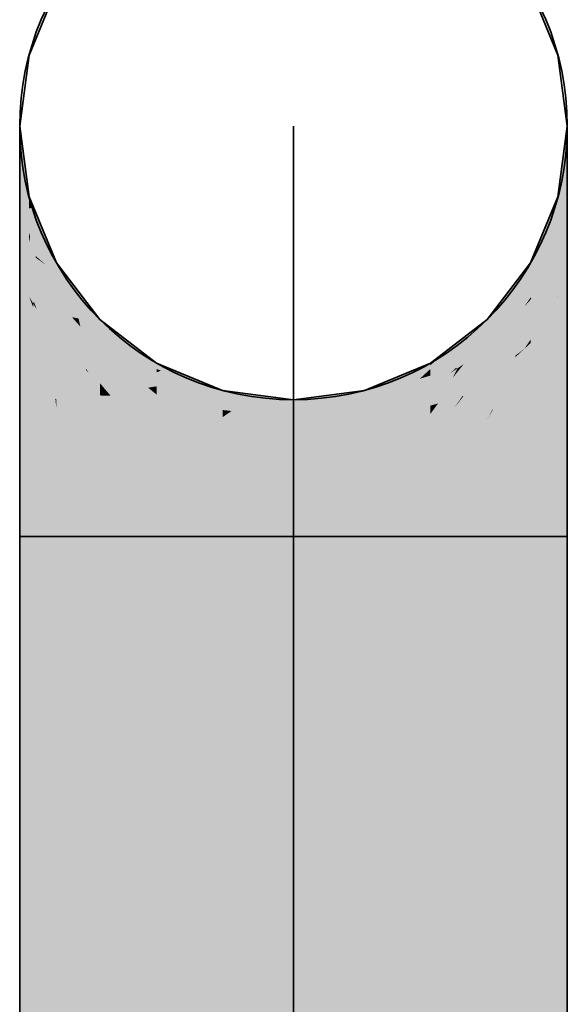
# Model space of a CAD drawing. Extents: x -459 to 541, y -543 to 550.
# Tile 157 of 256: x -215.05 to -212.61, y 228.24 to 232.63. Entities that reach past the tile are written whole.
import ezdxf

# ---------------------------------------------------------------- set-up
doc = ezdxf.new("R2010")
doc.units = 0
doc.layers.get('0').update_dxf_attribs({"lineweight": 35})
doc.layers.add('0-Shading', color=7, linetype='Continuous', lineweight=35)
doc.layers.add('H_Ruecklauf', color=5, linetype='Continuous', lineweight=35, true_color=0x0000ff)

# ---------------------------------------------------------------- blocks, each defined once
blk = doc.blocks.new('3D-Ansicht-A07ALAKP1N', base_point=(-236.337, 201.8313))
at = {"layer": '0-Shading', "color": 176, "true_color": 0x000081}
for points in [[(-215.0546, 232.0904), (-215.0131, 231.7854), (-215.0546, 232.1528), (-215.0131, 231.837)], [(-212.6562, 231.837), (-212.6562, 231.8028), (-212.6147, 232.1528), (-212.6147, 232.1248)], [(-212.6562, 231.8028), (-212.6562, 231.7854), (-212.6147, 232.1248), (-212.6147, 232.0904)]]:
    blk.add_solid(points, dxfattribs=at)
at = {"layer": '0-Shading', "color": 176, "true_color": 0x000085}
for points in [[(-215.0546, 232.0904), (-215.0546, 232.0578), (-215.0131, 231.7854), (-215.0131, 231.6774)], [(-212.6562, 231.7854), (-212.6562, 231.7063), (-212.6147, 232.0904), (-212.6147, 232.0623)], [(-212.6376, 231.7566), (-212.6147, 232.0623), (-212.6562, 231.6341), (-212.6434, 231.8163)], [(-212.6147, 232.0623), (-212.6376, 231.7566), (-212.6147, 231.9503)], [(-215.0131, 231.6774), (-215.0546, 232.0578), (-215.0438, 231.8361), (-215.0546, 231.9305)], [(-215.0438, 231.8361), (-215.0546, 231.9305), (-215.0522, 231.8916), (-215.0546, 231.9122)], [(-212.6147, 231.9503), (-212.6302, 231.819), (-212.6147, 231.9076), (-212.6341, 231.7797)], [(-215.0546, 231.9122), (-215.0546, 231.9076), (-215.0522, 231.8916)], [(-215.0131, 231.6774), (-215.0438, 231.8361), (-215.0131, 231.6341)], [(-215.0131, 231.837), (-215.0131, 231.7854), (-214.9938, 231.7904)], [(-212.6562, 231.837), (-212.7781, 231.5428), (-212.6562, 231.81), (-212.7781, 231.5012)], [(-212.7781, 231.5012), (-212.6562, 231.8028), (-212.6562, 231.81)], [(-212.7781, 231.5012), (-212.6562, 231.7854), (-212.6562, 231.8028)], [(-212.6434, 231.8163), (-212.6562, 231.7063), (-212.6562, 231.6341)], [(-212.6302, 231.819), (-212.6376, 231.7566), (-212.6341, 231.7797)], [(-215.0131, 231.7854), (-214.8912, 231.5012), (-214.9938, 231.7904), (-214.8912, 231.5428)]]:
    blk.add_solid(points, dxfattribs=at)
at = {"layer": '0-Shading', "color": 176, "true_color": 0x000089}
for points in [[(-215.0522, 231.8916), (-215.0546, 231.9076), (-215.0407, 231.7756)], [(-215.0407, 231.7756), (-215.0546, 231.9076), (-215.0131, 231.3935), (-215.0546, 231.6168)], [(-215.0438, 231.8361), (-215.0522, 231.8916), (-215.0131, 231.5139), (-215.0407, 231.7756)], [(-212.6147, 231.807), (-212.6147, 231.9076), (-212.656, 231.3976), (-212.6375, 231.7201)], [(-212.6375, 231.7201), (-212.6147, 231.9076), (-212.6341, 231.7797)], [(-215.0131, 231.5139), (-215.0131, 231.6341), (-215.0438, 231.8361)], [(-212.6562, 231.3953), (-212.6562, 231.3935), (-212.6147, 231.807), (-212.6147, 231.6168)], [(-215.0407, 231.7756), (-215.0131, 231.3935), (-215.0131, 231.497)], [(-215.0131, 231.5139), (-215.0407, 231.7756), (-215.0131, 231.497)], [(-212.6376, 231.7566), (-212.6562, 231.5666), (-212.6341, 231.7797), (-212.6375, 231.7201)], [(-212.6562, 231.6341), (-212.6562, 231.5666), (-212.6376, 231.7566)], [(-212.6375, 231.7201), (-212.6562, 231.5666), (-212.656, 231.3976), (-212.6562, 231.3953)], [(-214.8912, 231.5428), (-214.8912, 231.5012), (-214.8556, 231.4963), (-214.8173, 231.4081)], [(-212.7781, 231.5428), (-212.972, 231.2664), (-212.7781, 231.5012), (-212.972, 231.2571)], [(-212.7781, 231.5428), (-212.972, 231.2717), (-212.972, 231.2664)], [(-212.972, 231.2901), (-212.972, 231.2717), (-212.7781, 231.5428)], [(-214.8173, 231.4081), (-214.6973, 231.2571), (-214.8556, 231.4963), (-214.6973, 231.2901)]]:
    blk.add_solid(points, dxfattribs=at)
at = {"layer": '0-Shading', "color": 174, "true_color": 0x000092}
for points in [[(-214.8912, 231.5012), (-215.0131, 231.7854), (-214.9376, 231.5338)], [(-214.9376, 231.5338), (-215.0131, 231.7854), (-214.9842, 231.5739), (-215.0131, 231.6774)], [(-212.6562, 231.7854), (-212.7781, 231.5012), (-212.7753, 231.3867), (-212.7781, 231.3882)], [(-212.6562, 231.7854), (-212.7753, 231.3867), (-212.6671, 231.677)], [(-212.6562, 231.7063), (-212.6562, 231.7854), (-212.6671, 231.677)], [(-215.0083, 231.6603), (-215.0131, 231.6774), (-215.0131, 231.6341)], [(-212.6562, 231.7063), (-212.7753, 231.3867), (-212.6562, 231.6341), (-212.7747, 231.3864)], [(-215.0131, 231.6341), (-214.9842, 231.5739), (-215.0101, 231.6503), (-214.989, 231.591)], [(-214.989, 231.591), (-215.0083, 231.6603), (-215.0101, 231.6503)], [(-214.9376, 231.5338), (-214.9842, 231.5739), (-214.979, 231.563)], [(-214.8912, 231.3793), (-214.9376, 231.5338), (-214.979, 231.563)], [(-214.8912, 231.5012), (-214.9376, 231.5338), (-214.8912, 231.3793)], [(-212.7781, 231.3882), (-212.7781, 231.3793), (-212.7753, 231.3867)], [(-212.7753, 231.3867), (-212.7781, 231.3793), (-212.7747, 231.3864)]]:
    blk.add_solid(points, dxfattribs=at)
at = {"layer": '0-Shading', "color": 174, "true_color": 0x00009d}
for points in [[(-214.9842, 231.5739), (-215.0131, 231.6341), (-214.9609, 231.3045), (-215.0131, 231.5139)], [(-212.6562, 231.6341), (-212.7747, 231.3864), (-212.6562, 231.5666), (-212.7445, 231.3015)], [(-214.9842, 231.5739), (-214.9609, 231.3045), (-214.9117, 231.2203)], [(-214.9842, 231.5739), (-214.9827, 231.5665), (-214.979, 231.563)], [(-214.9827, 231.5665), (-214.8912, 231.3793), (-214.979, 231.563)], [(-214.9827, 231.5665), (-214.9117, 231.2203), (-214.8912, 231.3793), (-214.8912, 231.1854)], [(-212.7315, 231.2649), (-212.6755, 231.3605), (-212.7445, 231.3015), (-212.6623, 231.5484)], [(-212.6755, 231.3605), (-212.658, 231.3905), (-212.6623, 231.5484), (-212.6562, 231.5666)], [(-212.6562, 231.5666), (-212.658, 231.3905), (-212.6562, 231.3953)], [(-214.972, 231.3488), (-215.0131, 231.5139), (-215.0131, 231.497)], [(-215.0131, 231.497), (-215.0131, 231.3935), (-215.0057, 231.4703)], [(-214.8219, 231.414), (-214.8912, 231.5012), (-214.8912, 231.3793)], [(-212.972, 231.2571), (-212.972, 231.2032), (-212.7781, 231.5012)], [(-212.7781, 231.5012), (-212.8125, 231.4483), (-212.7781, 231.3882)], [(-215.0131, 231.3935), (-214.9938, 231.3605), (-215.0057, 231.4703), (-214.9858, 231.3986)], [(-212.972, 231.1605), (-212.8117, 231.4468), (-212.972, 231.1876)], [(-212.972, 231.1605), (-212.8065, 231.3473), (-212.8117, 231.4468), (-212.7809, 231.3848)], [(-212.8807, 231.3353), (-212.8117, 231.4468), (-212.8587, 231.3772), (-212.8125, 231.4483)], [(-212.8117, 231.4469), (-212.8125, 231.4483), (-212.8117, 231.4468)], [(-212.7783, 231.3886), (-212.8117, 231.4469), (-212.7809, 231.3848), (-212.8117, 231.4468)], [(-214.8219, 231.3011), (-214.8173, 231.4081), (-214.8912, 231.3793), (-214.8219, 231.414)], [(-214.8173, 231.4081), (-214.8219, 231.3011), (-214.7923, 231.2946)], [(-214.8173, 231.4081), (-214.7941, 231.3029), (-214.6973, 231.2571)], [(-214.9916, 231.3711), (-214.9938, 231.3605), (-214.979, 231.3354)], [(-214.9858, 231.3986), (-214.9916, 231.3711), (-214.9609, 231.3045), (-214.979, 231.3354)], [(-214.9858, 231.3986), (-214.9609, 231.3045), (-214.972, 231.3488)], [(-212.972, 231.1876), (-212.8807, 231.3353), (-212.972, 231.2032), (-212.8587, 231.3772)], [(-212.8065, 231.3473), (-212.7781, 231.3793), (-212.7809, 231.3848)], [(-212.7781, 231.3793), (-212.7781, 231.3882), (-212.7809, 231.3848), (-212.7783, 231.3886)], [(-212.7485, 231.3126), (-212.7747, 231.3864), (-212.7781, 231.2007), (-212.7781, 231.3793)], [(-212.658, 231.3905), (-212.6562, 231.3935), (-212.6562, 231.3953)], [(-214.8219, 231.3011), (-214.7844, 231.2588), (-214.7923, 231.2946)], [(-214.7941, 231.3029), (-214.7844, 231.2588), (-214.6973, 231.2571), (-214.6973, 231.1605)], [(-212.7485, 231.3126), (-212.7781, 231.2007), (-212.7664, 231.2359)], [(-212.7445, 231.3015), (-212.7781, 231.2007), (-212.7315, 231.2649), (-212.7781, 231.1854)], [(-212.7445, 231.3015), (-212.7485, 231.3126), (-212.7664, 231.2359)]]:
    blk.add_solid(points, dxfattribs=at)
at = {"layer": '0-Shading', "color": 174, "true_color": 0x00008c}
for points in [[(-215.0546, 231.6168), (-215.0546, 231.4446), (-215.0131, 231.0799), (-215.0305, 231.1461)], [(-215.0546, 231.6168), (-215.0131, 231.0799), (-215.0131, 231.3935)], [(-212.6147, 231.6168), (-212.6341, 231.5123), (-212.6147, 231.3804), (-212.6404, 231.3885)], [(-212.6341, 231.5123), (-212.6562, 231.3935), (-212.6404, 231.3885)], [(-215.0546, 231.4446), (-215.0546, 231.2378), (-215.0305, 231.1461)], [(-212.6404, 231.3885), (-212.6562, 231.3935), (-212.6562, 231.0799)], [(-212.6147, 231.3804), (-212.6404, 231.3885), (-212.6341, 231.1639), (-212.6562, 231.0799)], [(-212.6341, 231.1639), (-212.6147, 231.2378), (-212.6147, 231.3804)], [(-214.6973, 231.2571), (-214.4446, 231.0699), (-214.6973, 231.2901), (-214.4446, 231.0962)], [(-212.972, 231.2717), (-213.2246, 231.0699), (-213.1338, 231.1372)], [(-212.972, 231.2717), (-213.1699, 231.1342), (-213.2246, 231.0699), (-213.2246, 231.0862)], [(-212.972, 231.2901), (-213.1338, 231.166), (-212.972, 231.2717), (-213.1699, 231.1342)], [(-212.972, 231.2717), (-213.1338, 231.1372), (-212.972, 231.2664), (-213.0766, 231.1796)], [(-213.0766, 231.1796), (-212.972, 231.2571), (-212.972, 231.2664)], [(-213.1338, 231.166), (-213.2246, 231.0962), (-213.1699, 231.1342)], [(-213.1699, 231.1342), (-213.2246, 231.0962), (-213.2246, 231.0862)]]:
    blk.add_solid(points, dxfattribs=at)
at = {"layer": '0-Shading', "color": 174, "true_color": 0x0000a6}
for points in [[(-214.9938, 231.3605), (-215.0131, 231.3935), (-214.9948, 231.3458)], [(-214.9948, 231.3458), (-215.0131, 231.3935), (-215.0131, 231.0799)], [(-214.9948, 231.3458), (-214.9635, 231.2642), (-214.9938, 231.3605), (-214.979, 231.3354)], [(-212.658, 231.3905), (-212.7315, 231.2649), (-212.7174, 231.1804)], [(-212.658, 231.3905), (-212.7174, 231.1804), (-212.6562, 231.3935), (-212.7172, 231.1793)], [(-212.6562, 231.3935), (-212.7172, 231.1793), (-212.6755, 231.0566), (-212.6931, 231.0354)], [(-212.6562, 231.0799), (-212.6562, 231.3935), (-212.6755, 231.0566)], [(-215.0131, 231.0799), (-214.9635, 231.2642), (-214.9948, 231.3458)], [(-214.9635, 231.2642), (-214.9454, 231.2169), (-214.979, 231.3354), (-214.9609, 231.3045)], [(-214.9117, 231.2203), (-214.9609, 231.3045), (-214.8912, 231.0756), (-214.9454, 231.2169)], [(-215.0131, 231.0799), (-214.8959, 230.9385), (-214.9635, 231.2642), (-214.9112, 231.0244)], [(-214.9112, 231.0244), (-214.9454, 231.2169), (-214.9635, 231.2642)], [(-214.5852, 231.1741), (-214.6973, 231.2571), (-214.6973, 231.1605)], [(-213.1066, 231.1322), (-213.0259, 231.1747), (-213.0494, 231.1997), (-212.972, 231.2571)], [(-213.0259, 231.1747), (-212.972, 231.2032), (-212.972, 231.2571)], [(-212.7203, 231.1978), (-212.7315, 231.2649), (-212.7781, 230.9654), (-212.7781, 231.1854)], [(-214.8912, 231.0756), (-214.9454, 231.2169), (-214.8912, 230.9328), (-214.8959, 230.9385)], [(-214.8912, 231.0756), (-214.8912, 231.1854), (-214.9117, 231.2203)], [(-213.0766, 231.1796), (-213.1311, 231.1192), (-213.0494, 231.1997), (-213.1066, 231.1322)], [(-212.972, 231.1876), (-212.972, 231.2032), (-213.1041, 231.0727), (-213.1112, 231.074)], [(-212.972, 231.1876), (-213.1041, 231.0727), (-213.0766, 231.0909)], [(-212.972, 231.1876), (-213.0766, 231.0909), (-212.972, 231.1782), (-213.0494, 231.109)], [(-213.0621, 231.1195), (-212.972, 231.2032), (-213.0498, 231.1384)], [(-213.0498, 231.1384), (-212.972, 231.2032), (-213.0259, 231.1747)], [(-212.7203, 231.1978), (-212.7781, 230.9654), (-212.7468, 231.0761)], [(-212.7174, 231.1804), (-212.7203, 231.1978), (-212.7468, 231.0761)], [(-214.4446, 231.0699), (-214.5852, 231.1741), (-214.6199, 231.109), (-214.6973, 231.1605)], [(-213.0259, 231.1747), (-213.1642, 231.0641), (-213.0498, 231.1384), (-213.2246, 230.9926)], [(-213.0766, 231.1796), (-213.1338, 231.1372), (-213.1311, 231.1192), (-213.1699, 231.0988)], [(-213.1642, 231.0641), (-213.0259, 231.1747), (-213.1066, 231.1322)], [(-213.0494, 231.109), (-212.972, 231.1605), (-212.972, 231.1782)], [(-212.6931, 231.0354), (-212.7172, 231.1793), (-212.7781, 230.9328), (-212.7476, 231.0725)], [(-212.7172, 231.1793), (-212.7174, 231.1804), (-212.7476, 231.0725), (-212.7468, 231.0761)], [(-214.4446, 231.0699), (-214.6199, 231.109), (-214.4446, 231.0553), (-214.5852, 231.086)], [(-213.1338, 231.053), (-213.0621, 231.1195), (-213.2246, 230.9926), (-213.0498, 231.1384)], [(-213.1338, 231.1372), (-213.2246, 231.0699), (-213.1699, 231.0988)], [(-213.1311, 231.1192), (-213.2246, 231.0157), (-213.1066, 231.1322), (-213.1642, 231.0641)], [(-213.1311, 231.1192), (-213.1699, 231.0988), (-213.2246, 231.0157), (-213.2246, 231.0405)], [(-213.1699, 231.0988), (-213.2246, 231.0699), (-213.2246, 231.0405)], [(-214.5852, 231.086), (-214.4446, 230.9926), (-214.4446, 231.0553)], [(-213.1642, 231.0641), (-213.2246, 231.0157), (-213.2246, 230.9926)], [(-213.1112, 231.074), (-213.1338, 231.053), (-213.1041, 231.0727)], [(-212.7468, 231.0761), (-212.7781, 230.9654), (-212.7476, 231.0725)], [(-212.7476, 231.0725), (-212.7781, 230.9654), (-212.7781, 230.9328)]]:
    blk.add_solid(points, dxfattribs=at)
at = {"layer": '0-Shading', "color": 174, "true_color": 0x0000af}
for points in [[(-214.8219, 231.3011), (-214.8912, 231.3793), (-214.8912, 231.1854)], [(-212.972, 231.0349), (-212.845, 231.1303), (-212.8924, 231.185), (-212.7781, 231.3793)], [(-212.7781, 231.3793), (-212.8065, 231.3473), (-212.8924, 231.185)], [(-212.845, 231.1303), (-212.8065, 231.1593), (-212.7781, 231.3793)], [(-212.7781, 231.3793), (-212.8065, 231.1593), (-212.7781, 231.2007)], [(-212.8924, 231.185), (-212.8729, 231.222), (-212.972, 231.1605), (-212.8245, 231.3269)], [(-212.8729, 231.222), (-212.8065, 231.3473), (-212.8245, 231.3269)], [(-214.7844, 231.2588), (-214.8219, 231.3011), (-214.7581, 231.0628), (-214.8912, 231.1854)], [(-214.6973, 231.1605), (-214.7844, 231.2588), (-214.6973, 231.1324), (-214.7433, 231.1398)], [(-214.7433, 231.1398), (-214.7844, 231.2588), (-214.769, 231.144)], [(-212.8924, 231.185), (-212.972, 231.0499), (-212.972, 231.0349)], [(-212.8924, 231.185), (-212.972, 231.1605), (-212.972, 231.0499)], [(-212.8065, 231.1593), (-212.7781, 231.1854), (-212.7781, 231.2007)], [(-214.6973, 231.0068), (-214.7433, 231.1398), (-214.7592, 231.071), (-214.769, 231.144)], [(-214.7433, 231.1398), (-214.6973, 231.0068), (-214.6973, 231.1324)], [(-212.8474, 231.1216), (-212.8065, 231.1593), (-212.845, 231.1303)], [(-212.972, 231.0068), (-212.8474, 231.1216), (-212.972, 231.0349), (-212.845, 231.1303)], [(-214.7592, 231.071), (-214.7581, 231.0628), (-214.7474, 231.0529)], [(-214.6973, 231.0068), (-214.7592, 231.071), (-214.7474, 231.0529)], [(-213.9828, 230.9308), (-214.1504, 230.9521), (-214.1107, 230.8825), (-214.1504, 230.887)], [(-213.9828, 230.9308), (-214.1107, 230.8825), (-213.9844, 230.913)], [(-213.9883, 230.8686), (-213.8346, 230.851), (-213.9828, 230.9308), (-213.8346, 230.912)], [(-213.6712, 230.9328), (-213.8346, 230.912), (-213.7092, 230.9137)], [(-213.5189, 230.9521), (-213.6712, 230.9328), (-213.5866, 230.9155), (-213.7092, 230.9137)], [(-213.5189, 230.9164), (-213.5189, 230.9521), (-213.5866, 230.9155)], [(-214.1107, 230.8825), (-213.9883, 230.8686), (-213.9844, 230.913)], [(-213.6712, 230.8697), (-213.5866, 230.9155), (-213.8346, 230.851), (-213.7092, 230.9137)], [(-213.7092, 230.9137), (-213.8346, 230.912), (-213.8346, 230.851)], [(-213.6712, 230.8697), (-213.5189, 230.887), (-213.5189, 230.9164)], [(-213.6712, 230.8697), (-213.5189, 230.9164), (-213.5866, 230.9155)]]:
    blk.add_solid(points, dxfattribs=at)
at = {"layer": '0-Shading', "color": 174, "true_color": 0x00008f}
for points in [[(-215.0131, 230.8029), (-215.0546, 231.2378), (-215.0236, 230.7353), (-215.0546, 231.1659)], [(-215.0546, 231.2378), (-215.0131, 230.8029), (-215.0305, 231.1461)], [(-212.6562, 230.7147), (-212.6147, 230.7964), (-212.6341, 231.1639), (-212.6147, 231.2378)], [(-215.0546, 231.1659), (-215.0546, 230.7964), (-215.0236, 230.7353)], [(-215.0131, 230.8029), (-215.0131, 231.0799), (-215.0305, 231.1461)], [(-212.6562, 231.0799), (-212.6562, 230.7147), (-212.6341, 231.1639)], [(-215.0131, 230.8029), (-215.0236, 230.7353), (-215.0131, 230.7147)]]:
    blk.add_solid(points, dxfattribs=at)
at = {"layer": '0-Shading', "color": 172, "true_color": 0x0000bd}
for points in [[(-214.7581, 231.0628), (-214.8912, 231.1854), (-214.8603, 230.9126), (-214.8912, 231.0756)], [(-212.972, 230.8064), (-212.8474, 230.8876), (-212.9007, 230.9689), (-212.7781, 231.1854)], [(-212.8065, 231.1593), (-212.8729, 231.0324), (-212.7781, 231.1854), (-212.9007, 230.9689)], [(-212.8474, 230.8876), (-212.8245, 230.9025), (-212.7781, 231.1854)], [(-212.7781, 231.1854), (-212.8245, 230.9025), (-212.7781, 230.9654)], [(-214.6199, 231.109), (-214.6973, 231.1605), (-214.642, 231.1157)], [(-214.642, 231.1157), (-214.6973, 231.1605), (-214.6973, 231.1324)], [(-213.1904, 230.9165), (-213.0829, 230.9481), (-213.0772, 231.0711), (-212.972, 231.1605)], [(-213.0829, 230.9481), (-213.0766, 230.95), (-212.972, 231.1605)], [(-213.0772, 231.0711), (-212.972, 231.1605), (-213.0494, 231.109)], [(-212.972, 231.1605), (-213.0766, 230.95), (-212.972, 231.0499)], [(-212.8065, 231.1593), (-212.8474, 231.1216), (-212.8924, 230.995)], [(-214.6973, 231.0068), (-214.596, 231.0784), (-214.6973, 231.1324), (-214.642, 231.1157)], [(-214.5852, 231.086), (-214.6199, 231.109), (-214.596, 231.0784), (-214.642, 231.1157)], [(-213.0766, 231.0909), (-213.1254, 231.0302), (-213.0494, 231.109), (-213.0772, 231.0711)], [(-212.8474, 231.1216), (-212.972, 231.0068), (-212.8924, 230.995), (-212.972, 230.8431)], [(-214.8733, 230.9814), (-214.8912, 231.0756), (-214.8912, 230.9328)], [(-214.7581, 231.0628), (-214.8603, 230.9126), (-214.7391, 230.8336)], [(-214.7581, 231.0628), (-214.6973, 230.9552), (-214.7474, 231.0529)], [(-214.7581, 231.0628), (-214.7391, 230.8336), (-214.6973, 230.9552), (-214.6973, 230.8064)], [(-214.6973, 230.9552), (-214.6973, 231.0068), (-214.7474, 231.0529)], [(-214.596, 231.0784), (-214.6973, 231.0068), (-214.4826, 230.9866), (-214.5466, 230.9764)], [(-214.596, 231.0784), (-214.4826, 230.9866), (-214.5852, 231.086), (-214.4446, 230.9926)], [(-213.1041, 231.0727), (-213.1338, 231.053), (-213.1254, 231.0302), (-213.2246, 230.9458)], [(-213.1254, 231.0302), (-213.2246, 230.9064), (-213.0772, 231.0711), (-213.1904, 230.9165)], [(-213.2246, 230.9926), (-213.2246, 230.9458), (-213.1338, 231.053)], [(-213.1041, 231.0727), (-213.1254, 231.0302), (-213.0966, 231.066)], [(-213.0766, 231.0909), (-213.1041, 231.0727), (-213.0966, 231.066)], [(-213.1254, 231.0302), (-213.2246, 230.9458), (-213.2246, 230.9064)], [(-213.0494, 230.9647), (-212.972, 231.0068), (-212.972, 231.0349)], [(-212.972, 231.0349), (-212.972, 231.0499), (-213.0166, 230.9945), (-213.0235, 231.0007)], [(-212.9007, 230.9689), (-212.8729, 231.0324), (-212.945, 230.8907), (-212.9464, 230.892)], [(-214.8603, 230.9126), (-214.8733, 230.9814), (-214.8912, 230.9328)], [(-214.5466, 230.9764), (-214.6973, 231.0068), (-214.6199, 230.9647)], [(-214.5927, 230.95), (-214.4446, 230.9559), (-214.6199, 230.9647), (-214.5466, 230.9764)], [(-214.5466, 230.9764), (-214.4446, 230.9559), (-214.4826, 230.9866)], [(-214.4826, 230.9866), (-214.4446, 230.9559), (-214.4446, 230.9926)], [(-213.0235, 231.0007), (-213.0766, 230.95), (-213.0166, 230.9945), (-213.0494, 230.9647)], [(-212.9381, 230.8836), (-212.9007, 230.9689), (-212.945, 230.8907)], [(-212.8245, 230.9025), (-212.7781, 230.9328), (-212.7781, 230.9654)], [(-214.5927, 230.95), (-214.4446, 230.8697), (-214.4446, 230.9559)], [(-213.2246, 230.8697), (-213.084, 230.946), (-213.1904, 230.9165), (-213.0829, 230.9481)], [(-213.084, 230.946), (-213.0766, 230.95), (-213.0829, 230.9481)], [(-213.2246, 230.9064), (-213.2246, 230.8697), (-213.1904, 230.9165)], [(-212.9464, 230.892), (-212.972, 230.8431), (-212.945, 230.8907)], [(-212.972, 230.8064), (-212.9381, 230.8836), (-212.972, 230.8431), (-212.945, 230.8907)]]:
    blk.add_solid(points, dxfattribs=at)
at = {"layer": '0-Shading', "color": 174, "true_color": 0x00008e}
for points in [[(-214.4446, 231.0699), (-214.1504, 230.9521), (-214.4446, 231.0962), (-214.1504, 230.9743)], [(-213.2246, 231.0962), (-213.4173, 231.0164), (-213.2246, 231.0862), (-213.4398, 231.0044)], [(-213.2246, 231.0862), (-213.5189, 230.9521), (-213.4173, 230.9928)], [(-213.2246, 231.0862), (-213.4398, 231.0044), (-213.5189, 230.9521), (-213.5189, 230.9622)], [(-213.2246, 231.0862), (-213.4173, 230.9928), (-213.2246, 231.0777), (-213.3443, 231.022)], [(-213.3443, 231.022), (-213.2246, 231.0699), (-213.2246, 231.0777)], [(-213.4173, 231.0164), (-213.5189, 230.9743), (-213.4398, 231.0044)], [(-213.4398, 231.0044), (-213.5189, 230.9743), (-213.5189, 230.9622)]]:
    blk.add_solid(points, dxfattribs=at)
at = {"layer": '0-Shading', "color": 174, "true_color": 0x0000ac}
for points in [[(-214.8912, 230.6385), (-215.0131, 231.0799), (-214.9316, 230.6638), (-215.0131, 230.917)], [(-214.8959, 230.9385), (-215.0131, 231.0799), (-214.8912, 230.894), (-214.8912, 230.6385)], [(-214.425, 231.062), (-214.4446, 231.0699), (-214.4446, 231.0553)], [(-214.1504, 230.9521), (-214.425, 231.062), (-214.4446, 230.9926), (-214.4446, 231.0553)], [(-213.2722, 231.0262), (-213.2246, 231.0699), (-213.3812, 230.9935), (-213.3443, 231.022)], [(-213.2246, 231.0405), (-213.2246, 231.0699), (-213.2722, 231.0262)], [(-212.6931, 231.0354), (-212.6856, 230.9454), (-212.6755, 231.0566)], [(-212.6856, 230.9454), (-212.6562, 231.0799), (-212.6755, 231.0566)], [(-212.6856, 230.9454), (-212.666, 230.7086), (-212.6562, 231.0799), (-212.6562, 230.7147)], [(-213.5189, 230.887), (-213.2988, 231.0018), (-213.3812, 230.9935), (-213.2722, 231.0262)], [(-213.3443, 231.022), (-213.4173, 230.9928), (-213.3812, 230.9935), (-213.4398, 230.9759)], [(-213.2246, 231.0157), (-213.2246, 231.0405), (-213.3629, 230.943), (-213.3193, 230.983)], [(-213.2246, 231.0157), (-213.3629, 230.943), (-213.3443, 230.9497)], [(-213.3443, 230.9497), (-213.2246, 230.9926), (-213.2246, 231.0157)], [(-213.3193, 230.983), (-213.2246, 231.0405), (-213.2988, 231.0018)], [(-213.2988, 231.0018), (-213.2246, 231.0405), (-213.2722, 231.0262)], [(-212.6931, 231.0354), (-212.7781, 230.9328), (-212.6925, 231.0285), (-212.7781, 230.6385)], [(-212.7781, 230.6385), (-212.666, 230.7086), (-212.6925, 231.0285)], [(-214.1504, 230.9521), (-214.4446, 230.9926), (-214.325, 230.9497)], [(-213.4173, 230.9235), (-213.3193, 230.983), (-213.5189, 230.887), (-213.2988, 231.0018)], [(-213.4398, 230.9759), (-213.5189, 230.887), (-213.3812, 230.9935)], [(-213.4173, 230.9928), (-213.5189, 230.9521), (-213.4398, 230.9759)], [(-213.5189, 230.887), (-213.4398, 230.9759), (-213.5189, 230.9164)], [(-213.4398, 230.9759), (-213.5189, 230.9521), (-213.5189, 230.9164)], [(-213.3193, 230.983), (-213.4173, 230.9235), (-213.3629, 230.943)], [(-214.8912, 230.9328), (-214.8959, 230.9385), (-214.8912, 230.894)], [(-214.1504, 230.9521), (-214.325, 230.9497), (-214.1504, 230.9322), (-214.3064, 230.943)], [(-214.3064, 230.943), (-214.1504, 230.887), (-214.1504, 230.9322)], [(-215.0131, 230.917), (-215.0131, 230.8029), (-214.9316, 230.6638), (-214.9974, 230.7049)], [(-215.0094, 230.7799), (-215.0131, 230.8029), (-215.0131, 230.7147)], [(-214.9974, 230.7049), (-215.0094, 230.7799), (-215.0131, 230.7147)]]:
    blk.add_solid(points, dxfattribs=at)
at = {"layer": '0-Shading', "color": 172, "true_color": 0x0000d0}
for points in [[(-214.6199, 230.9647), (-214.6973, 231.0068), (-214.6642, 230.9678)], [(-214.6642, 230.9678), (-214.6973, 231.0068), (-214.6973, 230.9701)], [(-214.693, 230.9506), (-214.6973, 230.9701), (-214.6973, 230.9552)], [(-214.693, 230.9506), (-214.6493, 230.9503), (-214.6973, 230.9701), (-214.6642, 230.9678)], [(-214.6493, 230.9503), (-214.5927, 230.95), (-214.6642, 230.9678), (-214.6199, 230.9647)], [(-213.2246, 230.7095), (-213.084, 230.7634), (-213.1227, 230.858), (-212.972, 231.0068)], [(-213.0766, 230.95), (-213.2246, 230.7574), (-213.0494, 230.9647), (-213.1227, 230.858)], [(-213.1227, 230.858), (-212.972, 231.0068), (-213.0494, 230.9647)], [(-213.084, 230.7634), (-213.0494, 230.7767), (-212.972, 231.0068)], [(-212.972, 231.0068), (-213.0494, 230.7767), (-212.972, 230.8431)], [(-214.6333, 230.8862), (-214.6973, 230.9552), (-214.6973, 230.8064)], [(-214.517, 230.7946), (-214.6493, 230.9503), (-214.5403, 230.7859), (-214.693, 230.9506)], [(-214.4446, 230.8218), (-214.6493, 230.9503), (-214.517, 230.7946)], [(-214.4446, 230.8218), (-214.4446, 230.8697), (-214.6493, 230.9503), (-214.5927, 230.95)], [(-213.084, 230.946), (-213.2246, 230.8697), (-213.1179, 230.8963), (-213.2246, 230.7574)], [(-213.0766, 230.95), (-213.084, 230.946), (-213.1179, 230.8963)], [(-214.5852, 230.7634), (-214.5414, 230.7872), (-214.6973, 230.8064), (-214.6333, 230.8862)], [(-213.1227, 230.858), (-213.2246, 230.7574), (-213.2246, 230.7095)], [(-213.0494, 230.7767), (-212.972, 230.8064), (-212.972, 230.8431)], [(-214.4831, 230.7242), (-214.4446, 230.7095), (-214.5403, 230.7859), (-214.517, 230.7946)], [(-214.4446, 230.7095), (-214.4446, 230.8218), (-214.517, 230.7946)], [(-214.4831, 230.7242), (-214.5414, 230.7872), (-214.5852, 230.7634)]]:
    blk.add_solid(points, dxfattribs=at)
at = {"layer": '0-Shading', "color": 172, "true_color": 0x0000c7}
for points in [[(-214.4446, 230.9926), (-214.4446, 230.9559), (-214.325, 230.9497)], [(-213.2246, 230.9458), (-213.2246, 230.9926), (-213.3812, 230.9146), (-213.3443, 230.9497)], [(-214.8282, 230.6173), (-214.8603, 230.9126), (-214.8912, 230.894), (-214.8912, 230.9328)], [(-214.3319, 230.9295), (-214.4446, 230.9559), (-214.4446, 230.8697)], [(-214.325, 230.9497), (-214.4446, 230.9559), (-214.3064, 230.943), (-214.3319, 230.9295)], [(-214.325, 230.8346), (-214.1504, 230.887), (-214.4446, 230.8697), (-214.3319, 230.9295)], [(-214.3319, 230.9295), (-214.1504, 230.887), (-214.3064, 230.943)], [(-213.5189, 230.7835), (-213.2246, 230.9458), (-213.3812, 230.9146)], [(-213.2246, 230.9458), (-213.5189, 230.7835), (-213.4173, 230.8132)], [(-213.4173, 230.9235), (-213.5189, 230.887), (-213.4398, 230.9028)], [(-213.3629, 230.943), (-213.4173, 230.9235), (-213.4029, 230.9102), (-213.4398, 230.9028)], [(-213.3812, 230.9146), (-213.3443, 230.9497), (-213.4029, 230.9102), (-213.3629, 230.943)], [(-213.2246, 230.9064), (-213.2246, 230.9458), (-213.3629, 230.8292), (-213.3193, 230.8807)], [(-212.8245, 230.9025), (-212.7781, 230.6385), (-212.7781, 230.9328)], [(-214.866, 230.7293), (-214.8912, 230.894), (-214.8912, 230.6385)], [(-214.8282, 230.6173), (-214.8912, 230.894), (-214.8499, 230.6246)], [(-214.7276, 230.5833), (-214.7391, 230.8336), (-214.8339, 230.6703), (-214.8603, 230.9126)], [(-214.3064, 230.8292), (-214.1504, 230.887), (-214.325, 230.8346)], [(-214.1504, 230.887), (-214.3064, 230.8292), (-214.1504, 230.8553)], [(-213.5189, 230.8152), (-213.5189, 230.7835), (-213.4029, 230.9102), (-213.3812, 230.9146)], [(-213.5189, 230.8302), (-213.5189, 230.8152), (-213.4398, 230.9028), (-213.4029, 230.9102)], [(-213.4398, 230.9028), (-213.5189, 230.887), (-213.5189, 230.8302)], [(-213.3193, 230.8807), (-213.4173, 230.8132), (-213.3629, 230.8292)], [(-213.2246, 230.9064), (-213.3629, 230.8292), (-213.3443, 230.8346)], [(-213.3443, 230.8346), (-213.2246, 230.8697), (-213.2246, 230.9064)], [(-212.8474, 230.8876), (-212.972, 230.8064), (-212.9061, 230.7202), (-212.972, 230.5731)], [(-212.8245, 230.9025), (-212.8474, 230.8876), (-212.9061, 230.7202)], [(-212.8245, 230.9025), (-212.878, 230.7831), (-212.7781, 230.6385), (-212.8141, 230.6264)], [(-214.7391, 230.8336), (-214.7378, 230.8051), (-214.6973, 230.8064), (-214.6973, 230.709)], [(-214.3064, 230.8292), (-214.1504, 230.7835), (-214.1504, 230.8553)], [(-214.7378, 230.8051), (-214.7276, 230.5833), (-214.6973, 230.709), (-214.6973, 230.5731)], [(-212.878, 230.7831), (-212.972, 230.5731), (-212.8141, 230.6264)], [(-214.8499, 230.6246), (-214.866, 230.7293), (-214.8912, 230.6385)], [(-214.7276, 230.5833), (-214.8339, 230.6703), (-214.8219, 230.6151)], [(-214.8339, 230.6703), (-214.8282, 230.6173), (-214.8219, 230.6151)]]:
    blk.add_solid(points, dxfattribs=at)
at = {"layer": '0-Shading', "color": 174, "true_color": 0x000090}
for points in [[(-214.1504, 230.9743), (-214.1504, 230.9521), (-213.9828, 230.9523), (-213.9828, 230.9308)], [(-213.5189, 230.9743), (-213.6712, 230.9543), (-213.5189, 230.9622), (-213.7092, 230.9444)], [(-213.9828, 230.9308), (-213.8346, 230.912), (-213.9828, 230.9523), (-213.8346, 230.9328)], [(-213.5189, 230.9622), (-213.7092, 230.9444), (-213.6712, 230.9328), (-213.8346, 230.912)], [(-213.6712, 230.9543), (-213.8346, 230.9328), (-213.7092, 230.9444)], [(-213.7092, 230.9444), (-213.8346, 230.9328), (-213.8346, 230.912)], [(-213.6712, 230.9328), (-213.5189, 230.9521), (-213.5189, 230.9622)], [(-215.0546, 230.3228), (-215.0131, 230.3228), (-215.0546, 230.7964), (-215.0131, 230.7147)], [(-212.6562, 230.3228), (-212.6147, 230.3228), (-212.6562, 230.7147), (-212.6147, 230.7964)], [(-215.0546, 218.1528), (-215.0131, 218.1528), (-215.0546, 230.3228), (-215.0131, 230.3228)], [(-212.6147, 225.8528), (-212.6147, 230.3228), (-212.6562, 228.0089), (-212.6562, 230.3228)]]:
    blk.add_solid(points, dxfattribs=at)
at = {"layer": '0-Shading', "color": 172, "true_color": 0x0000cc}
for points in [[(-214.1107, 230.8825), (-214.1504, 230.887), (-214.1504, 230.8553)], [(-213.9883, 230.8686), (-214.1107, 230.8825), (-214.1504, 230.7835), (-214.1504, 230.8553)], [(-213.5189, 230.887), (-213.6712, 230.8697), (-213.5189, 230.8302), (-213.7092, 230.8428)], [(-213.9883, 230.8686), (-214.1504, 230.7835), (-213.9991, 230.7694)], [(-213.9991, 230.7694), (-213.8346, 230.7541), (-213.9883, 230.8686), (-213.8346, 230.851)], [(-213.6712, 230.8697), (-213.8346, 230.851), (-213.7092, 230.8428)], [(-213.7092, 230.8428), (-213.8346, 230.851), (-213.8346, 230.7541)], [(-213.5189, 230.8302), (-213.7092, 230.8428), (-213.6712, 230.7693), (-213.8346, 230.7541)], [(-213.6712, 230.7693), (-213.5189, 230.7835), (-213.5189, 230.8302)], [(-214.8499, 230.6246), (-214.8912, 230.6385), (-214.8346, 230.3228), (-214.8912, 230.3228)], [(-214.8219, 230.3228), (-214.8177, 230.3228), (-214.8499, 230.6246), (-214.8282, 230.6173)], [(-214.8219, 230.3228), (-214.8499, 230.6246), (-214.8385, 230.3982)], [(-214.7237, 230.3228), (-214.7241, 230.3515), (-214.8282, 230.6173), (-214.8219, 230.6151)], [(-214.7237, 230.3228), (-214.8282, 230.6173), (-214.8177, 230.3228)], [(-214.7241, 230.3515), (-214.7276, 230.5833), (-214.8219, 230.6151)], [(-212.972, 230.3228), (-212.7781, 230.3228), (-212.972, 230.5731), (-212.7781, 230.6385)], [(-214.7237, 230.3228), (-214.6973, 230.3228), (-214.7276, 230.5833), (-214.6973, 230.5731)], [(-214.8346, 230.3228), (-214.8219, 230.3228), (-214.8385, 230.3982)]]:
    blk.add_solid(points, dxfattribs=at)
at = {"layer": '0-Shading', "color": 172, "true_color": 0x0000dd}
for points in [[(-214.325, 230.8346), (-214.4446, 230.8697), (-214.4446, 230.8218)], [(-214.3064, 230.8292), (-214.325, 230.8346), (-214.4446, 230.7095), (-214.4446, 230.8218)], [(-213.3443, 230.6847), (-213.2246, 230.8697), (-213.5189, 230.6485), (-213.402, 230.7731)], [(-213.3443, 230.8346), (-213.3629, 230.8292), (-213.402, 230.7731), (-213.4627, 230.7401)], [(-213.402, 230.7731), (-213.2246, 230.8697), (-213.3443, 230.8346)], [(-213.2246, 230.8697), (-213.3443, 230.6847), (-213.2246, 230.7574)], [(-214.5852, 230.7634), (-214.6973, 230.8064), (-214.5949, 230.7471)], [(-214.6467, 230.659), (-214.5949, 230.7471), (-214.6973, 230.709), (-214.6973, 230.8064)], [(-214.3064, 230.8292), (-214.4446, 230.7095), (-214.1504, 230.7835), (-214.325, 230.6847)], [(-213.3629, 230.8292), (-213.4173, 230.8132), (-213.4627, 230.7401), (-213.5189, 230.7095)], [(-213.5189, 230.7835), (-213.5189, 230.7095), (-213.4173, 230.8132)], [(-213.2246, 230.5229), (-212.972, 230.5731), (-213.0494, 230.7767), (-212.972, 230.8064)], [(-214.4446, 230.5229), (-214.4446, 230.66), (-214.6467, 230.659), (-214.5949, 230.7471)], [(-214.4831, 230.7242), (-214.5852, 230.7634), (-214.4446, 230.66), (-214.5949, 230.7471)], [(-214.325, 230.6847), (-214.1504, 230.6485), (-214.1504, 230.7835)], [(-213.5189, 230.6485), (-213.402, 230.7731), (-213.5189, 230.6899), (-213.4627, 230.7401)], [(-213.3443, 230.6847), (-213.2246, 230.7095), (-213.2246, 230.7574)], [(-213.2246, 230.7095), (-213.2246, 230.5229), (-213.0494, 230.7767)], [(-214.6973, 230.5731), (-214.6467, 230.659), (-214.6973, 230.709)], [(-214.4446, 230.66), (-214.4446, 230.7095), (-214.4831, 230.7242)], [(-213.4627, 230.7401), (-213.5189, 230.7095), (-213.5189, 230.6899)], [(-214.6467, 230.659), (-214.6973, 230.5731), (-214.5253, 230.539)], [(-214.4446, 230.5229), (-214.6467, 230.659), (-214.5253, 230.539)]]:
    blk.add_solid(points, dxfattribs=at)
at = {"layer": '0-Shading', "color": 172, "true_color": 0x0000e3}
for points in [[(-213.9991, 230.7694), (-214.1504, 230.7835), (-213.9992, 230.7684), (-214.1504, 230.6485)], [(-214.1504, 230.6485), (-214.0144, 230.6396), (-213.9992, 230.7684)], [(-214.0144, 230.6396), (-213.8346, 230.6278), (-213.9991, 230.7694), (-213.8346, 230.7541)], [(-213.6712, 230.7693), (-213.8346, 230.7541), (-213.7092, 230.7364)], [(-213.7092, 230.7364), (-213.8346, 230.7541), (-213.8346, 230.6278)], [(-213.5189, 230.7835), (-213.6712, 230.7693), (-213.5189, 230.7095), (-213.7092, 230.7364)], [(-213.5189, 230.7095), (-213.7092, 230.7364), (-213.6712, 230.6385), (-213.8346, 230.6278)], [(-213.6712, 230.6385), (-213.5189, 230.6485), (-213.5189, 230.7095)]]:
    blk.add_solid(points, dxfattribs=at)
at = {"layer": '0-Shading', "color": 174, "true_color": 0x0000b0}
for points in [[(-215.0131, 230.7147), (-215.0131, 230.3228), (-214.9974, 230.7049), (-214.9766, 230.3228)], [(-214.9974, 230.7049), (-214.9766, 230.3228), (-214.9316, 230.6638), (-214.8912, 230.3228)], [(-212.7781, 230.6385), (-212.7781, 230.3228), (-212.666, 230.7086), (-212.6562, 230.3228)], [(-212.6562, 230.3228), (-212.6562, 230.7147), (-212.666, 230.7086)], [(-214.8912, 230.3228), (-214.8912, 230.6385), (-214.9316, 230.6638)], [(-214.9766, 230.3228), (-215.0131, 230.3228), (-214.9766, 228.8858)], [(-215.0131, 230.3228), (-215.0131, 218.1528), (-214.9766, 228.8858), (-214.9766, 218.1528)], [(-214.9766, 230.3228), (-214.9766, 230.0844), (-214.8912, 230.3228), (-214.8912, 228.902)], [(-212.6562, 229.2943), (-212.6562, 230.3228), (-212.7781, 230.3228)], [(-212.7781, 229.5336), (-212.6562, 228.0089), (-212.7781, 230.3228), (-212.6562, 229.2943)], [(-214.9766, 230.0844), (-214.9766, 218.1528), (-214.8912, 228.902), (-214.8912, 218.1528)], [(-212.7781, 228.3358), (-212.6562, 226.4843), (-212.7781, 229.5336), (-212.6562, 228.0089)], [(-212.6562, 224.6328), (-212.6562, 226.4843), (-212.7781, 226.7459), (-212.7781, 228.3358)]]:
    blk.add_solid(points, dxfattribs=at)
at = {"layer": '0-Shading', "color": 5, "true_color": 0x0000ec}
for points in [[(-214.325, 230.6847), (-214.4446, 230.7095), (-214.3889, 230.6682)], [(-214.3889, 230.6682), (-214.4446, 230.7095), (-214.4384, 230.6553), (-214.4446, 230.66)], [(-213.5189, 230.4914), (-213.2246, 230.5229), (-213.3443, 230.6847), (-213.2246, 230.7095)], [(-214.3724, 230.6055), (-214.4446, 230.66), (-214.4446, 230.5229)], [(-214.1504, 230.4914), (-214.3889, 230.6682), (-214.2331, 230.5003), (-214.4384, 230.6553)], [(-214.1504, 230.6485), (-214.325, 230.6847), (-214.1504, 230.4914), (-214.3889, 230.6682)], [(-213.5189, 230.6485), (-213.5189, 230.4914), (-213.3443, 230.6847)], [(-214.2331, 230.5003), (-214.3724, 230.6055), (-214.4446, 230.5229)]]:
    blk.add_solid(points, dxfattribs=at)
at = {"layer": '0-Shading', "color": 5, "true_color": 0x0000f4}
for points in [[(-214.0144, 230.6396), (-214.1504, 230.6485), (-214.0168, 230.6205), (-214.1504, 230.4914)], [(-214.1504, 230.4914), (-214.0333, 230.4874), (-214.0168, 230.6205)], [(-214.0333, 230.4874), (-213.8346, 230.4806), (-214.0144, 230.6396), (-213.8346, 230.6278)], [(-213.8346, 230.4806), (-213.5189, 230.4914), (-213.6712, 230.6385), (-213.5189, 230.6485)], [(-213.8346, 230.6278), (-213.8346, 230.4806), (-213.6712, 230.6385)], [(-214.4446, 230.5229), (-214.4446, 230.3228), (-214.2331, 230.5003), (-214.1504, 230.3228)], [(-214.1504, 230.3228), (-214.1504, 230.4914), (-214.2331, 230.5003)], [(-213.5189, 230.3228), (-213.2246, 230.3228), (-213.5189, 230.4914), (-213.2246, 230.5229)]]:
    blk.add_solid(points, dxfattribs=at)
at = {"layer": '0-Shading', "color": 172, "true_color": 0x0000e4}
for points in [[(-214.6973, 230.5731), (-214.6973, 230.3228), (-214.5253, 230.539), (-214.4446, 230.3228)], [(-213.2246, 230.3228), (-212.972, 230.3228), (-213.2246, 230.5229), (-212.972, 230.5731)], [(-214.4446, 230.3228), (-214.4446, 230.5229), (-214.5253, 230.539)], [(-214.4844, 229.4562), (-214.4446, 230.3228), (-214.6973, 230.3228)], [(-214.6562, 225.7138), (-214.4844, 229.4562), (-214.6973, 225.6104), (-214.6973, 230.3228)], [(-214.4446, 229.2943), (-214.4446, 230.3228), (-214.4844, 229.4562)], [(-212.972, 229.6451), (-212.972, 230.3228), (-213.2246, 230.3228)], [(-212.972, 228.4713), (-212.972, 229.6451), (-213.2246, 229.6912), (-213.2246, 230.3228)], [(-213.2246, 229.6912), (-213.2246, 228.4713), (-212.972, 228.4713), (-212.972, 226.7459)], [(-214.4446, 227.3422), (-214.4446, 229.2943), (-214.6562, 225.7138), (-214.4844, 229.4562)], [(-213.2246, 228.4713), (-213.2246, 218.1528), (-212.972, 226.7459), (-212.972, 218.1528)]]:
    blk.add_solid(points, dxfattribs=at)
at = {"layer": '0-Shading', "color": 5, "true_color": 0x0000fc}
for points in [[(-214.1504, 230.4914), (-214.1504, 230.3228), (-214.0333, 230.4874), (-214.0546, 230.3228)], [(-214.0546, 230.3228), (-213.8346, 230.3228), (-214.0333, 230.4874), (-213.8346, 230.4806)], [(-213.8346, 230.3228), (-213.5189, 230.3228), (-213.8346, 230.4806), (-213.5189, 230.4914)]]:
    blk.add_solid(points, dxfattribs=at)
at = {"layer": '0-Shading', "color": 172, "true_color": 0x0000cd}
for points in [[(-214.8346, 227.9671), (-214.8346, 230.3228), (-214.8912, 228.902), (-214.8912, 230.3228)], [(-214.8177, 229.4983), (-214.8177, 230.3228), (-214.8346, 229.6418), (-214.8346, 230.3228)], [(-214.7237, 229.174), (-214.7237, 230.3228), (-214.8177, 229.8899), (-214.8177, 230.3228)], [(-214.6973, 230.3228), (-214.7237, 230.3228), (-214.6973, 225.6104), (-214.7237, 225.5422)], [(-212.7781, 229.5336), (-212.7781, 230.3228), (-212.972, 230.3228)], [(-212.972, 229.6451), (-212.7781, 228.3358), (-212.972, 230.3228), (-212.7781, 229.5336)], [(-214.8177, 229.8899), (-214.8177, 225.3431), (-214.7237, 229.174), (-214.7237, 225.4818)], [(-214.8177, 229.4983), (-214.8346, 229.6418), (-214.8177, 225.1167), (-214.8346, 225.1068)], [(-212.7781, 226.7459), (-212.7781, 228.3358), (-212.972, 228.4713), (-212.972, 229.6451)], [(-214.8346, 218.1528), (-214.8346, 227.9671), (-214.8912, 218.1528), (-214.8912, 228.902)], [(-212.972, 228.4713), (-212.972, 226.7459), (-212.7781, 226.7459), (-212.7781, 224.6328)]]:
    blk.add_solid(points, dxfattribs=at)
at = {"layer": '0-Shading', "color": 5, "true_color": 0x0000f5}
for points in [[(-214.1504, 230.3228), (-214.4446, 230.3228), (-214.3091, 228.3791), (-214.4446, 229.2943)], [(-214.1504, 230.3228), (-214.3091, 228.3791), (-214.1504, 229.5932)], [(-213.2246, 230.3228), (-213.5189, 230.3228), (-213.2246, 229.6912)], [(-213.5189, 230.3228), (-213.5189, 229.6912), (-213.2246, 229.6912), (-213.2246, 228.4713)], [(-213.5189, 229.6912), (-213.5189, 218.1528), (-213.2246, 228.4713), (-213.2246, 218.1528)], [(-214.4446, 227.3422), (-214.4446, 218.1528), (-214.1504, 229.5932), (-214.1504, 218.1528)], [(-214.4446, 229.2943), (-214.4446, 227.3422), (-214.3091, 228.3791)]]:
    blk.add_solid(points, dxfattribs=at)
at = {"layer": '0-Shading', "color": 5, "true_color": 0x0000fd}
for points in [[(-214.1504, 230.3228), (-214.1504, 229.5932), (-214.0546, 230.3228)], [(-214.1504, 229.5932), (-213.8346, 230.3228), (-214.0546, 230.3228)], [(-214.1504, 229.5932), (-214.1504, 218.1528), (-213.8346, 230.3228), (-213.8346, 218.1528)], [(-213.8346, 230.3228), (-213.5189, 229.6912), (-213.5189, 230.3228)], [(-213.8346, 230.3228), (-213.8346, 218.1528), (-213.5189, 229.6912), (-213.5189, 218.1528)]]:
    blk.add_solid(points, dxfattribs=at)
blk = doc.blocks.new('Rohr - 1703-A07ALCZ81N', base_point=(-213.8346, 218.1528))
at = {"color": 0, "linetype": 'ByBlock', "lineweight": -2, "ltscale": 0.35}
blk.add_line((-213.8346, 218.1528), (-213.8346, 232.1528), dxfattribs=at)
blk = doc.blocks.new('BOA-Compact Flanschen-Absperrventil_ PN6_16_ DN15-200_ bis 120°C-A07ALCZA1N', base_point=(-213.8346, 232.1528))
at = {"color": 0, "linetype": 'ByBlock', "lineweight": -2, "ltscale": 0.35}
blk.add_line((-213.8346, 232.1528), (-213.8346, 232.1528), dxfattribs=at)
blk = doc.blocks.new('Geometrie-A07ALD141N', base_point=(-219.3815, 218.1528))
at = {"layer": 'H_Ruecklauf', "lineweight": -2}
for p, q in [((-214.8912, 232.7628), (-215.0131, 232.4685)), ((-212.6562, 232.4685), (-212.7781, 232.7628)), ((-215.0131, 232.4685), (-215.0546, 232.1528)), ((-212.6146, 232.1528), (-212.6562, 232.4685)), ((-215.0546, 232.0904), (-215.0546, 232.1528)), ((-215.0546, 232.1528), (-215.0131, 231.837)), ((-212.6562, 231.837), (-212.6146, 232.1528)), ((-212.6146, 232.0904), (-212.6146, 232.1528)), ((-215.0546, 231.9076), (-215.0546, 232.0904)), ((-212.6146, 231.9076), (-212.6146, 232.0904)), ((-215.0546, 231.6168), (-215.0546, 231.9076)), ((-212.6146, 231.6168), (-212.6146, 231.9076)), ((-215.0131, 231.837), (-214.8912, 231.5428)), ((-212.7781, 231.5428), (-212.6562, 231.837)), ((-215.0546, 231.2378), (-215.0546, 231.6168)), ((-212.6146, 231.2378), (-212.6146, 231.6168)), ((-214.8912, 231.5428), (-214.6973, 231.2901)), ((-212.972, 231.2901), (-212.7781, 231.5428)), ((-214.6973, 231.2901), (-214.4446, 231.0962)), ((-213.2246, 231.0962), (-212.972, 231.2901)), ((-215.0546, 230.7964), (-215.0546, 231.2378)), ((-212.6146, 230.7964), (-212.6146, 231.2378)), ((-214.4446, 231.0962), (-214.1504, 230.9743)), ((-213.5189, 230.9743), (-213.2246, 231.0962)), ((-214.1504, 230.9743), (-213.8346, 230.9328)), ((-213.8346, 230.9328), (-213.5189, 230.9743)), ((-215.0546, 230.3228), (-215.0546, 230.7964)), ((-212.6146, 230.3228), (-212.6146, 230.7964)), ((-215.0546, 230.3228), (-212.6146, 230.3228)), ((-215.0546, 230.3228), (-215.0546, 218.1528)), ((-215.0546, 230.3228), (-214.34, 230.3228)), ((-214.34, 230.3228), (-213.3293, 230.3228)), ((-213.3293, 230.3228), (-212.6146, 230.3228)), ((-212.6146, 218.1528), (-212.6146, 230.3228))]:
    blk.add_line(p, q, dxfattribs=at)
blk.add_circle((-213.8346, 232.1528), 1.22, dxfattribs=at)

msp = doc.modelspace()

# ---------------------------------------------------------------- block references
at = {"linetype": 'Continuous', "ltscale": 0.35}
msp.add_blockref('Geometrie-A07ALD141N', (-219.3815, 218.1528), dxfattribs=at)
msp.add_blockref('3D-Ansicht-A07ALAKP1N', (-236.337, 201.8313))
at = {"layer": 'H_Ruecklauf', "ltscale": 0.35}
for name, p in [('Rohr - 1703-A07ALCZ81N', (-213.8346, 218.1528)), ('BOA-Compact Flanschen-Absperrventil_ PN6_16_ DN15-200_ bis 120°C-A07ALCZA1N', (-213.8346, 232.1528))]:
    msp.add_blockref(name, p, dxfattribs=at)

doc.saveas('drawing.dxf')
